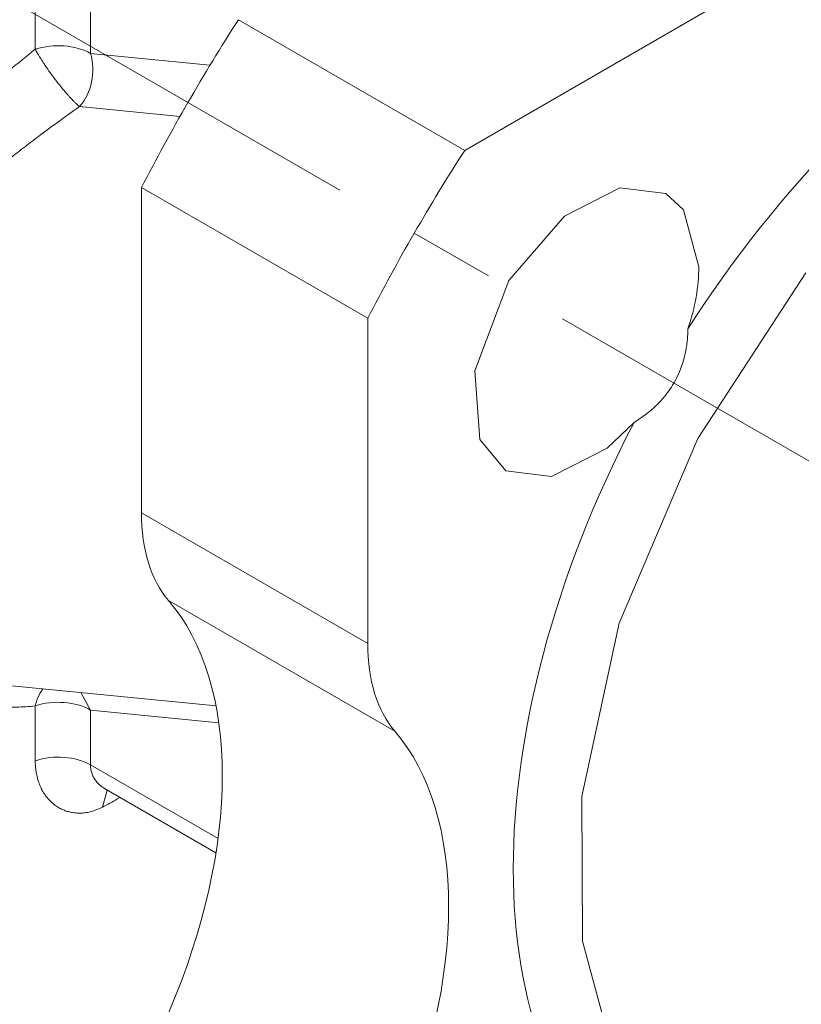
# Model space of a CAD drawing. Header units: millimetres. Extents: x 0 to 420, y 0 to 297.
# Tile 13 of 19: x 346 to 360, y 131 to 148. Entities that reach past the tile are written whole.
import ezdxf

# ---------------------------------------------------------------- set-up
doc = ezdxf.new("R2010")
doc.units = ezdxf.units.MM
doc.linetypes.add('K5LT_AXLED', pattern=[12, 7.5, -1.5, 1.5, -1.5])
doc.linetypes.add('K5LT_THIN', pattern=[0])
doc.layers.add('Системный слой (1)', color=251, linetype='Continuous', true_color=0x6c6c6c)

# ---------------------------------------------------------------- blocks, each defined once
blk = doc.blocks.new('U54')
at = {"layer": 'Системный слой (1)', "color": 7, "linetype": 'K5LT_THIN', "lineweight": 18, "true_color": 0xffffff}
for p, q in [((360.254, 143.39), (358.359, 140.492)), ((358.359, 140.492), (356.983, 137.257)), ((356.983, 137.257), (356.332, 134.227)), ((356.332, 134.227), (356.341, 131.692)), ((356.341, 131.692), (356.88, 129.708))]:
    blk.add_line(p, q, dxfattribs=at)
blk = doc.blocks.new('U164')
at = {"layer": 'Системный слой (1)', "color": 7, "linetype": 'K5LT_THIN', "lineweight": 18, "true_color": 0xffffff}
for p, q in [((356.998, 144.875), (356.027, 144.38)), ((357.799, 144.775), (356.998, 144.875)), ((358.108, 144.491), (357.799, 144.775)), ((356.027, 144.38), (355.055, 143.253)), ((358.379, 143.493), (358.108, 144.491)), ((355.055, 143.253), (354.457, 141.674)), ((354.457, 141.674), (354.548, 140.472)), ((356.772, 140.32), (357.245, 140.771)), ((354.548, 140.472), (354.999, 139.925)), ((355.8, 139.825), (356.772, 140.32)), ((354.999, 139.925), (355.8, 139.825))]:
    blk.add_line(p, q, dxfattribs=at)
blk = doc.blocks.new('U189')
at = {"layer": 'Системный слой (1)', "color": 7, "linetype": 'K5LT_THIN', "lineweight": 18, "true_color": 0xffffff}
for p, q in [((346.9, 136.11), (346.845, 136.029)), ((346.8, 135.929), (346.767, 135.811)), ((346.845, 136.029), (346.8, 135.929))]:
    blk.add_line(p, q, dxfattribs=at)

msp = doc.modelspace()

# ---------------------------------------------------------------- linework, layer by layer
at = {"layer": 'Системный слой (1)', "color": 30, "linetype": 'K5LT_AXLED', "lineweight": 18, "true_color": 0xff8000}
msp.add_line((324.8189, 160.583), (366.1969, 136.6934), dxfattribs=at)
at = {"layer": 'Системный слой (1)', "color": 7, "linetype": 'K5LT_THIN', "lineweight": 18, "true_color": 0xffffff}
for p, q in [((347.7341, 147.2262), (347.7341, 157.1508)), ((346.7667, 147.299), (346.7667, 156.9465)), ((354.2814, 145.5312), (373.5168, 156.6367)), ((354.2814, 145.5312), (350.3216, 147.8174)), ((347.7341, 147.2262), (349.8241, 147.0192)), ((347.5417, 146.2994), (349.3002, 146.1252)), ((348.6256, 139.1903), (348.6256, 144.8798)), ((352.5854, 142.5936), (348.6256, 144.8798)), ((352.5854, 136.9041), (352.5854, 142.5936)), ((352.5854, 136.9041), (348.6256, 139.1903)), ((353.0568, 135.3709), (349.097, 137.6571)), ((346.0601, 136.1928), (349.9298, 135.8095)), ((347.565, 136.0437), (347.7341, 135.7386)), ((346.7667, 134.8517), (346.7667, 135.8114)), ((347.7341, 135.7386), (349.9783, 135.5163)), ((347.7341, 134.7788), (347.7341, 135.7386)), ((347.7341, 134.7788), (349.9653, 133.4907)), ((347.941, 134.0397), (348.0268, 134.3393)), ((347.9769, 134.3681), (349.9291, 133.241)), ((348.2014, 134.1825), (348.2496, 134.2106))]:
    msp.add_line(p, q, dxfattribs=at)
for centre, major_axis, ratio, start_param, end_param in [((363.8991, 138.02), (-6.2, -10.7387), 0.5773503, 3.9269908, 4.6361705), ((359.9393, 140.3062), (-10.5, -18.1865), 0.5773503, 4.6315382, 4.7932397), ((347.1684, 146.8996), (-0.8, 0), 0.5773503, 3.9269908, 5.2384807), ((347.1684, 146.8996), (0.0789, 0.7961), 0.7543445, 3.9361837, 5.2084478), ((363.8991, 138.02), (-10.5, -18.1865), 0.5773503, 4.6315382, 4.7932397), ((356.3991, 142.3501), (1.4, 2.4249), 0.5773503, 5.0563433, 5.4977871), ((363.8991, 138.02), (-6.2, -10.7387), 0.5773503, 4.7886075, 6.2069668), ((351.454, 140.8232), (-2, -3.4641), 0.5773503, 5.4977871, 6.0834727), ((344.383, 131.3247), (4, 6.9282), 0.5773503, 4.9121016, 6.0834727), ((355.4138, 138.5371), (-2, -3.4641), 0.5773503, 5.4977871, 6.0834727), ((347.1684, 135.412), (-0.8, 0), 0.5773503, 3.9269908, 5.2384807), ((348.3428, 129.0385), (4, 6.9282), 0.5773503, 4.9121016, 6.0834727), ((347.1684, 134.4522), (-0.8, 0), 0.5773503, 3.9269908, 5.2384807), ((343.2516, 137.0402), (7, 0), 0.5773503, -0.8367027, -0.7853982)]:
    msp.add_ellipse(centre, major_axis=major_axis, ratio=ratio, start_param=start_param, end_param=end_param, dxfattribs=at)
for points, knots in [([(346.7667, 147.299), (346.6144, 147.1794), (346.3417, 146.958), (345.9832, 146.6512), (345.7001, 146.3999), (345.4521, 146.1733), (345.2019, 145.9385), (344.925, 145.6708), (344.6283, 145.3743), (344.3162, 145.0511), (344.0314, 144.7446), (343.7992, 144.4856), (343.6732, 144.3412), (343.6226, 144.2825)], [0, 0, 0, 0, 1.8068759, 3.2572975, 4.3731547, 5.3369168, 6.4079491, 7.6173653, 9.018262, 10.4688547, 12.0334798, 13.2010661, 14, 14, 14, 14]), ([(347.5417, 146.2994), (347.5271, 146.3108), (347.5059, 146.3288), (347.4769, 146.3554), (347.4541, 146.3771), (347.4212, 146.4097), (347.3817, 146.4511), (347.3384, 146.4986), (347.2941, 146.549), (347.237, 146.6165), (347.1585, 146.7137), (347.0784, 146.819), (346.9946, 146.9352), (346.9261, 147.0352), (346.85, 147.1535), (346.8, 147.2378), (346.7724, 147.2884), (346.7667, 147.299)], [0, 0, 0, 0, 1.3728944, 1.8375013, 2.296832, 3.114411, 4.227803, 4.9967626, 5.9363308, 7.0226811, 8.4993621, 10.6527368, 11.8336993, 13.7239068, 15.1741445, 17.3923997, 18, 18, 18, 18]), ([(347.5417, 146.2994), (347.4119, 146.2077), (347.1715, 146.0345), (346.8421, 145.7897), (346.5566, 145.5722), (346.2987, 145.3716), (346.0424, 145.1683), (345.7744, 144.9513), (345.4803, 144.7078), (345.1631, 144.4385), (344.841, 144.1572), (344.5302, 143.8774), (344.3332, 143.6945), (344.2378, 143.6043)], [0, 0, 0, 0, 1.505368, 2.793916, 3.8656439, 4.9031612, 5.9090086, 7.005875, 8.2530885, 9.6637108, 11.1618675, 12.6010536, 14, 14, 14, 14]), ([(357.245, 140.7715), (357.3154, 140.8134), (357.4458, 140.9006), (357.6232, 141.0511), (357.7551, 141.1926), (357.8604, 141.3304), (357.9473, 141.466), (358.0242, 141.6174), (358.0882, 141.7805), (358.134, 141.9388), (358.1587, 142.0639), (358.1765, 142.1864), (358.186, 142.289), (358.1888, 142.3758), (358.1892, 142.4069)], [0, 0, 0, 0, 1.8679987, 3.5602746, 5.2759237, 6.2587178, 7.4997972, 8.9306305, 10.1144805, 11.476883, 12.6707777, 13.0182183, 14.287652, 15, 15, 15, 15]), ([(344.7218, 136.062), (344.8931, 136.0038), (345.2193, 135.9105), (345.6821, 135.8254), (346.0834, 135.7884), (346.4392, 135.7848), (346.6588, 135.7997), (346.7667, 135.8114)], [0, 0, 0, 0, 2.0209557, 3.8140519, 5.3792885, 6.6986514, 8, 8, 8, 8]), ([(347.941, 134.0397), (347.8987, 134.0177), (347.8189, 133.9829), (347.7097, 133.9521), (347.6174, 133.9376), (347.5363, 133.9336), (347.4585, 133.9378), (347.3822, 133.9502), (347.3103, 133.97), (347.24, 133.9976), (347.1695, 134.0344), (347.096, 134.0845), (346.9985, 134.1711), (346.9198, 134.2747), (346.8661, 134.3781), (346.8421, 134.4341), (346.826, 134.4778), (346.8135, 134.5167), (346.8027, 134.5552), (346.7922, 134.5994), (346.7822, 134.6514), (346.7738, 134.712), (346.7681, 134.7792), (346.7667, 134.8269), (346.7667, 134.8517)], [0, 0, 0, 0, 1.8184968, 3.3986645, 4.6369909, 5.7729676, 6.934832, 8.0983601, 9.2689225, 10.3557883, 11.5821252, 12.9414001, 14.4635384, 17.529816, 18.6899289, 19.4491294, 20.0930147, 20.6165022, 21.1231045, 21.7122339, 22.4291308, 23.2128432, 24.0831855, 25, 25, 25, 25]), ([(347.9769, 134.3681), (347.9461, 134.3859), (347.8927, 134.4245), (347.8316, 134.4901), (347.789, 134.5551), (347.7589, 134.6218), (347.7389, 134.6962), (347.7341, 134.7502), (347.7341, 134.7788)], [0, 0, 0, 0, 1.8801057, 3.5010557, 4.8337292, 6.1153767, 7.4944266, 9, 9, 9, 9]), ([(347.9738, 134.3696), (347.9741, 134.3695), (347.9741, 134.3695), (347.9746, 134.3693), (347.9747, 134.3693), (347.9751, 134.3691), (347.9753, 134.369), (347.9757, 134.3688), (347.976, 134.3686), (347.9763, 134.3684), (347.9767, 134.3682), (347.9769, 134.3681)], [0, 0, 0, 0, 0.2, 0.2, 0.4, 0.4, 0.6, 0.6, 0.8, 0.8, 1, 1, 1, 1])]:
    msp.add_open_spline(points, degree=3, knots=knots, dxfattribs=at)

# ---------------------------------------------------------------- block references
at = {"layer": 'Системный слой (1)'}
for name in ['U54', 'U164', 'U189']:
    msp.add_blockref(name, (0, 0), dxfattribs=at)

doc.saveas('drawing.dxf')
